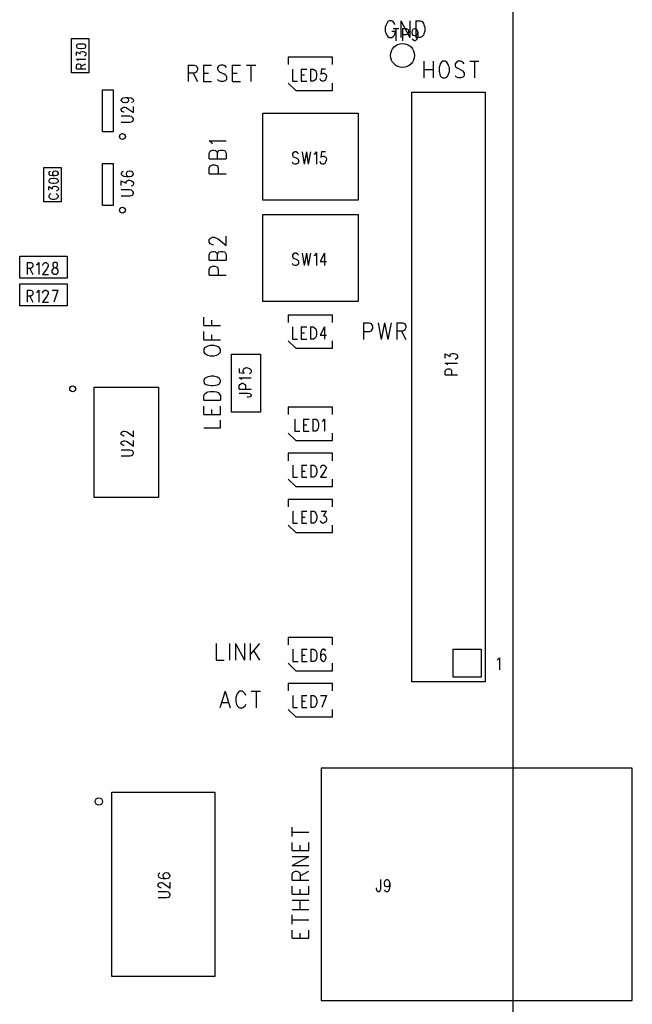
# Model space of a CAD drawing. Extents: x 11.9 to 28.1, y 10.8 to 21.2.
# Tile 27 of 39: x 22.1 to 23.8, y 17 to 19.6. Entities that reach past the tile are written whole.
import ezdxf

# ---------------------------------------------------------------- set-up
doc = ezdxf.new("R2010")
doc.units = 0
doc.header["$MEASUREMENT"] = 0
doc.layers.add('LAYNR1', color=2, linetype='Continuous')

msp = doc.modelspace()

# ---------------------------------------------------------------- linework, layer by layer
at = {"layer": 'LAYNR1', "color": 7}
for points in [[(23.448, 14.641), (23.448, 20.041)], [(23.103, 19.624), (23.101, 19.618), (23.101, 19.607)], [(23.128, 19.624), (23.126, 19.628), (23.122, 19.633), (23.119, 19.635), (23.112, 19.635), (23.108, 19.633), (23.105, 19.628), (23.103, 19.624)], [(23.143, 19.635), (23.143, 19.59)], [(23.143, 19.635), (23.168, 19.59)], [(23.168, 19.635), (23.168, 19.59)], [(23.184, 19.635), (23.184, 19.59)], [(23.184, 19.635), (23.196, 19.635), (23.201, 19.633), (23.205, 19.628), (23.206, 19.624)], [(23.206, 19.624), (23.208, 19.618), (23.208, 19.607)], [(23.101, 19.607), (23.103, 19.6), (23.105, 19.596), (23.108, 19.592), (23.112, 19.59)], [(23.112, 19.59), (23.119, 19.59)], [(23.119, 19.59), (23.122, 19.592), (23.126, 19.596), (23.128, 19.6), (23.128, 19.607)], [(23.119, 19.607), (23.128, 19.607)], [(23.122, 19.614), (23.138, 19.614)], [(23.13, 19.614), (23.13, 19.581)], [(23.148, 19.614), (23.148, 19.581)], [(23.148, 19.614), (23.158, 19.614), (23.161, 19.612), (23.163, 19.611), (23.164, 19.608), (23.164, 19.603), (23.163, 19.6), (23.161, 19.598), (23.158, 19.597), (23.148, 19.597)], [(23.189, 19.603), (23.188, 19.598), (23.185, 19.595), (23.182, 19.594), (23.181, 19.594), (23.177, 19.595), (23.175, 19.598), (23.174, 19.603), (23.174, 19.604), (23.175, 19.609), (23.177, 19.612), (23.181, 19.614), (23.182, 19.614), (23.185, 19.612), (23.188, 19.609), (23.189, 19.603), (23.189, 19.595), (23.188, 19.588), (23.185, 19.583), (23.182, 19.581), (23.18, 19.581), (23.176, 19.583), (23.175, 19.586)], [(23.196, 19.59), (23.184, 19.59)], [(23.208, 19.607), (23.206, 19.6), (23.205, 19.596), (23.201, 19.592), (23.196, 19.59)], [(22.283, 19.561), (22.287, 19.562), (22.288, 19.565), (22.288, 19.567), (22.287, 19.57), (22.283, 19.572), (22.277, 19.572), (22.273, 19.572), (22.267, 19.572), (22.263, 19.57), (22.262, 19.567), (22.262, 19.565)], [(22.262, 19.565), (22.263, 19.562), (22.267, 19.561)], [(22.262, 19.541), (22.262, 19.551)], [(22.262, 19.551), (22.272, 19.545), (22.272, 19.548), (22.273, 19.55), (22.274, 19.551)], [(22.267, 19.561), (22.273, 19.56), (22.277, 19.56), (22.283, 19.561)], [(22.274, 19.551), (22.278, 19.552), (22.28, 19.552), (22.284, 19.551)], [(22.287, 19.541), (22.285, 19.54), (22.283, 19.539)], [(22.284, 19.551), (22.287, 19.549), (22.288, 19.546), (22.288, 19.543), (22.287, 19.541)], [(22.958, 19.536), (22.837, 19.536)], [(22.837, 19.536), (22.837, 19.516)], [(22.958, 19.516), (22.958, 19.536)], [(22.267, 19.526), (22.266, 19.528), (22.262, 19.531)], [(22.262, 19.531), (22.288, 19.531)], [(22.262, 19.505), (22.262, 19.513), (22.263, 19.516), (22.265, 19.517), (22.267, 19.518), (22.269, 19.518), (22.272, 19.517), (22.273, 19.516), (22.274, 19.513), (22.274, 19.505)], [(22.274, 19.512), (22.288, 19.518)], [(22.566, 19.515), (22.566, 19.47)], [(22.566, 19.515), (22.582, 19.515), (22.587, 19.513), (22.589, 19.511), (22.591, 19.506), (22.591, 19.502), (22.589, 19.498), (22.587, 19.496), (22.582, 19.493), (22.566, 19.493)], [(22.607, 19.515), (22.607, 19.47)], [(22.607, 19.515), (22.629, 19.515)], [(22.67, 19.508), (22.666, 19.513), (22.661, 19.515), (22.654, 19.515), (22.649, 19.513), (22.645, 19.508), (22.645, 19.504)], [(22.685, 19.515), (22.685, 19.47)], [(22.685, 19.515), (22.708, 19.515)], [(22.724, 19.515), (22.749, 19.515)], [(22.736, 19.515), (22.736, 19.47)], [(23.206, 19.525), (23.206, 19.48)], [(23.231, 19.525), (23.231, 19.48)], [(23.249, 19.514), (23.247, 19.508), (23.247, 19.497)], [(23.257, 19.525), (23.254, 19.523), (23.25, 19.518), (23.249, 19.514)], [(23.273, 19.514), (23.271, 19.518), (23.268, 19.523), (23.264, 19.525), (23.257, 19.525)], [(23.275, 19.497), (23.275, 19.508), (23.273, 19.514)], [(23.315, 19.518), (23.312, 19.523), (23.306, 19.525), (23.299, 19.525), (23.294, 19.523), (23.291, 19.518), (23.291, 19.514)], [(23.291, 19.514), (23.292, 19.51), (23.294, 19.508), (23.298, 19.506), (23.308, 19.501), (23.312, 19.499), (23.313, 19.497)], [(23.331, 19.525), (23.355, 19.525)], [(23.343, 19.525), (23.343, 19.48)], [(22.262, 19.505), (22.288, 19.505)], [(22.579, 19.493), (22.591, 19.47)], [(22.607, 19.493), (22.621, 19.493)], [(22.645, 19.504), (22.647, 19.5), (22.649, 19.498), (22.652, 19.496), (22.663, 19.491), (22.666, 19.489), (22.668, 19.487)], [(22.668, 19.487), (22.67, 19.483), (22.67, 19.476), (22.666, 19.472), (22.661, 19.47)], [(22.685, 19.493), (22.699, 19.493)], [(22.849, 19.504), (22.849, 19.471), (22.863, 19.471)], [(22.873, 19.504), (22.873, 19.471)], [(22.873, 19.504), (22.888, 19.504)], [(22.873, 19.488), (22.882, 19.488)], [(22.898, 19.504), (22.898, 19.471)], [(22.898, 19.504), (22.906, 19.504), (22.909, 19.502), (22.912, 19.499), (22.913, 19.496), (22.914, 19.491), (22.914, 19.484), (22.913, 19.479), (22.912, 19.476), (22.909, 19.473), (22.906, 19.471), (22.898, 19.471)], [(22.939, 19.504), (22.928, 19.504), (22.926, 19.49), (22.928, 19.491), (22.931, 19.493), (22.934, 19.493), (22.938, 19.491), (22.94, 19.488), (22.941, 19.484), (22.94, 19.481), (22.939, 19.476), (22.937, 19.473), (22.933, 19.471), (22.93, 19.471), (22.926, 19.473), (22.925, 19.475), (22.924, 19.478)], [(23.206, 19.503), (23.231, 19.503)], [(23.247, 19.497), (23.249, 19.49), (23.25, 19.486), (23.254, 19.482), (23.257, 19.48)], [(23.264, 19.48), (23.268, 19.482), (23.271, 19.486), (23.273, 19.49), (23.275, 19.497)], [(23.299, 19.48), (23.294, 19.482), (23.291, 19.486)], [(23.313, 19.497), (23.315, 19.493), (23.315, 19.486), (23.312, 19.482), (23.306, 19.48)], [(22.607, 19.47), (22.629, 19.47)], [(22.654, 19.47), (22.649, 19.472), (22.645, 19.476)], [(22.661, 19.47), (22.654, 19.47)], [(22.685, 19.47), (22.708, 19.47)], [(22.837, 19.466), (22.858, 19.446)], [(22.873, 19.471), (22.888, 19.471)], [(22.958, 19.446), (22.958, 19.466)], [(23.257, 19.48), (23.264, 19.48)], [(23.306, 19.48), (23.299, 19.48)], [(22.333, 19.334), (22.333, 19.448)], [(22.333, 19.448), (22.362, 19.448)], [(22.362, 19.448), (22.362, 19.334)], [(22.858, 19.446), (22.958, 19.446)], [(23.173, 17.841), (23.173, 19.441)], [(23.173, 19.441), (23.372, 19.441)], [(23.372, 19.441), (23.372, 17.841)], [(22.395, 19.427), (22.403, 19.427)], [(22.403, 19.427), (22.411, 19.426), (22.415, 19.423), (22.417, 19.42), (22.417, 19.418), (22.415, 19.414)], [(22.415, 19.414), (22.412, 19.413)], [(22.386, 19.389), (22.384, 19.392), (22.384, 19.396), (22.386, 19.398), (22.388, 19.4), (22.391, 19.401), (22.394, 19.401), (22.397, 19.4), (22.401, 19.397), (22.417, 19.386), (22.417, 19.402)], [(22.384, 19.36), (22.407, 19.36), (22.412, 19.361), (22.415, 19.363), (22.417, 19.367), (22.417, 19.369), (22.415, 19.372), (22.412, 19.375), (22.407, 19.376), (22.384, 19.376)], [(22.392, 19.387), (22.391, 19.387), (22.388, 19.388), (22.386, 19.389)], [(22.362, 19.334), (22.333, 19.334)], [(22.63, 19.304), (22.623, 19.309)], [(22.623, 19.309), (22.669, 19.309)], [(22.632, 19.3), (22.63, 19.304)], [(22.623, 19.276), (22.625, 19.281)], [(22.623, 19.26), (22.623, 19.276)], [(22.625, 19.281), (22.628, 19.283)], [(22.628, 19.283), (22.632, 19.284)], [(22.632, 19.284), (22.636, 19.284)], [(22.636, 19.284), (22.64, 19.283)], [(22.64, 19.283), (22.643, 19.281)], [(22.643, 19.281), (22.645, 19.276)], [(22.645, 19.276), (22.647, 19.281)], [(22.645, 19.26), (22.645, 19.276)], [(22.647, 19.281), (22.649, 19.283)], [(22.649, 19.283), (22.653, 19.284)], [(22.653, 19.284), (22.66, 19.284)], [(22.66, 19.284), (22.664, 19.283)], [(22.664, 19.283), (22.666, 19.281)], [(22.666, 19.281), (22.669, 19.276)], [(22.669, 19.276), (22.669, 19.26)], [(22.865, 19.274), (22.863, 19.277), (22.859, 19.279), (22.855, 19.279), (22.851, 19.277), (22.849, 19.274), (22.849, 19.271), (22.85, 19.268), (22.851, 19.266), (22.854, 19.265), (22.861, 19.262), (22.863, 19.26), (22.864, 19.259), (22.865, 19.256), (22.865, 19.251), (22.863, 19.248), (22.859, 19.246), (22.855, 19.246), (22.851, 19.248), (22.849, 19.251)], [(22.875, 19.279), (22.881, 19.246)], [(22.887, 19.279), (22.881, 19.246)], [(22.887, 19.279), (22.892, 19.246)], [(22.898, 19.279), (22.892, 19.246)], [(22.908, 19.273), (22.911, 19.274), (22.914, 19.279), (22.914, 19.246)], [(22.939, 19.279), (22.928, 19.279), (22.926, 19.265), (22.928, 19.266), (22.931, 19.268), (22.934, 19.268), (22.938, 19.266), (22.94, 19.263), (22.941, 19.259), (22.94, 19.256), (22.939, 19.251), (22.937, 19.248), (22.933, 19.246), (22.93, 19.246), (22.926, 19.248), (22.925, 19.25), (22.924, 19.253)], [(22.333, 19.134), (22.333, 19.248)], [(22.333, 19.248), (22.362, 19.248)], [(22.362, 19.248), (22.362, 19.134)], [(22.623, 19.26), (22.669, 19.26)], [(22.625, 19.241), (22.628, 19.242)], [(22.628, 19.242), (22.632, 19.244)], [(22.632, 19.244), (22.638, 19.244)], [(22.638, 19.244), (22.643, 19.242)], [(22.643, 19.242), (22.645, 19.241)], [(22.191, 19.226), (22.188, 19.225), (22.187, 19.222), (22.187, 19.22), (22.188, 19.217), (22.192, 19.216)], [(22.192, 19.216), (22.198, 19.215), (22.204, 19.215), (22.209, 19.216)], [(22.201, 19.226), (22.198, 19.224), (22.197, 19.221), (22.197, 19.22), (22.198, 19.217), (22.201, 19.216)], [(22.209, 19.226), (22.205, 19.227), (22.204, 19.227), (22.201, 19.226)], [(22.201, 19.216), (22.204, 19.215)], [(22.209, 19.216), (22.212, 19.217), (22.213, 19.22), (22.213, 19.221), (22.212, 19.224), (22.209, 19.226)], [(22.389, 19.226), (22.386, 19.225), (22.384, 19.221), (22.384, 19.219), (22.386, 19.216), (22.391, 19.213), (22.398, 19.212), (22.406, 19.212), (22.412, 19.213), (22.415, 19.216), (22.417, 19.219), (22.417, 19.22), (22.415, 19.223), (22.412, 19.226), (22.407, 19.227)], [(22.406, 19.227), (22.401, 19.226), (22.398, 19.223), (22.397, 19.22), (22.397, 19.219), (22.398, 19.216), (22.401, 19.213), (22.406, 19.212)], [(22.407, 19.227), (22.406, 19.227)], [(22.623, 19.235), (22.625, 19.241)], [(22.623, 19.22), (22.623, 19.235)], [(22.623, 19.22), (22.669, 19.22)], [(22.645, 19.241), (22.647, 19.235)], [(22.647, 19.235), (22.647, 19.22)], [(22.187, 19.199), (22.188, 19.197), (22.192, 19.195), (22.198, 19.194), (22.202, 19.194), (22.208, 19.195), (22.212, 19.197), (22.213, 19.199), (22.213, 19.201), (22.212, 19.204), (22.208, 19.206)], [(22.192, 19.206), (22.188, 19.204), (22.187, 19.201), (22.187, 19.199)], [(22.208, 19.206), (22.202, 19.207), (22.198, 19.207), (22.192, 19.206)], [(22.384, 19.188), (22.384, 19.201), (22.397, 19.194), (22.397, 19.197), (22.398, 19.2), (22.4, 19.201), (22.404, 19.202)], [(22.404, 19.202), (22.407, 19.202)], [(22.407, 19.202), (22.412, 19.201), (22.415, 19.198), (22.417, 19.195), (22.417, 19.192), (22.415, 19.188), (22.414, 19.187), (22.411, 19.186)], [(22.187, 19.175), (22.187, 19.185), (22.197, 19.179), (22.197, 19.182), (22.198, 19.184), (22.199, 19.185), (22.203, 19.186)], [(22.193, 19.165), (22.191, 19.164), (22.188, 19.162), (22.187, 19.16), (22.187, 19.157), (22.188, 19.155), (22.191, 19.153), (22.193, 19.152), (22.197, 19.151), (22.203, 19.151), (22.207, 19.152), (22.209, 19.153), (22.212, 19.155), (22.213, 19.157), (22.213, 19.16), (22.212, 19.162), (22.209, 19.164), (22.207, 19.165)], [(22.203, 19.186), (22.205, 19.186)], [(22.205, 19.186), (22.209, 19.185), (22.212, 19.183), (22.213, 19.18), (22.213, 19.177), (22.212, 19.175), (22.21, 19.174), (22.208, 19.173)], [(22.384, 19.16), (22.407, 19.16), (22.412, 19.161), (22.415, 19.163), (22.417, 19.167), (22.417, 19.169), (22.415, 19.172), (22.412, 19.175), (22.407, 19.176), (22.384, 19.176)], [(22.362, 19.134), (22.333, 19.134)], [(22.623, 19.041), (22.625, 19.044)], [(22.623, 19.034), (22.623, 19.041)], [(22.625, 19.03), (22.623, 19.034)], [(22.625, 19.044), (22.628, 19.046)], [(22.628, 19.029), (22.625, 19.03)], [(22.628, 19.046), (22.632, 19.048)], [(22.632, 19.027), (22.628, 19.029)], [(22.632, 19.048), (22.636, 19.048)], [(22.636, 19.048), (22.64, 19.046)], [(22.64, 19.046), (22.647, 19.043)], [(22.647, 19.043), (22.669, 19.025)], [(22.669, 19.025), (22.669, 19.05)], [(22.623, 19.001), (22.625, 19.006)], [(22.625, 19.006), (22.628, 19.008)], [(22.628, 19.008), (22.632, 19.009)], [(22.634, 19.027), (22.632, 19.027)], [(22.632, 19.009), (22.636, 19.009)], [(22.636, 19.009), (22.64, 19.008)], [(22.64, 19.008), (22.643, 19.006)], [(22.643, 19.006), (22.645, 19.001)], [(22.645, 19.001), (22.647, 19.006)], [(22.647, 19.006), (22.649, 19.008)], [(22.649, 19.008), (22.653, 19.009)], [(22.653, 19.009), (22.66, 19.009)], [(22.66, 19.009), (22.664, 19.008)], [(22.664, 19.008), (22.666, 19.006)], [(22.666, 19.006), (22.669, 19.001)], [(22.865, 18.999), (22.863, 19.002), (22.859, 19.004), (22.855, 19.004), (22.851, 19.002), (22.849, 18.999), (22.849, 18.996), (22.85, 18.993), (22.851, 18.991), (22.854, 18.99), (22.861, 18.987), (22.863, 18.985), (22.864, 18.984), (22.865, 18.981), (22.865, 18.976), (22.863, 18.973), (22.859, 18.971), (22.855, 18.971), (22.851, 18.973), (22.849, 18.976)], [(22.875, 19.004), (22.881, 18.971)], [(22.887, 19.004), (22.881, 18.971)], [(22.887, 19.004), (22.892, 18.971)], [(22.898, 19.004), (22.892, 18.971)], [(22.908, 18.998), (22.911, 18.999), (22.914, 19.004), (22.914, 18.971)], [(22.936, 19.004), (22.924, 18.982), (22.941, 18.982)], [(22.936, 19.004), (22.936, 18.971)], [(22.108, 18.996), (22.237, 18.996)], [(22.108, 18.936), (22.108, 18.996)], [(22.128, 18.979), (22.128, 18.946)], [(22.128, 18.979), (22.138, 18.979), (22.142, 18.977), (22.143, 18.976), (22.144, 18.973), (22.144, 18.969), (22.143, 18.966), (22.142, 18.965), (22.138, 18.963), (22.128, 18.963)], [(22.154, 18.973), (22.157, 18.974), (22.16, 18.979), (22.16, 18.946)], [(22.171, 18.971), (22.171, 18.973), (22.173, 18.976), (22.174, 18.977), (22.176, 18.979), (22.18, 18.979), (22.183, 18.977), (22.184, 18.976), (22.185, 18.973), (22.185, 18.969), (22.184, 18.966), (22.182, 18.962), (22.17, 18.946), (22.186, 18.946)], [(22.237, 18.996), (22.237, 18.936)], [(22.623, 18.985), (22.623, 19.001)], [(22.623, 18.985), (22.669, 18.985)], [(22.645, 18.985), (22.645, 19.001)], [(22.669, 19.001), (22.669, 18.985)], [(22.136, 18.963), (22.144, 18.946)], [(22.623, 18.96), (22.625, 18.966)], [(22.623, 18.945), (22.623, 18.96)], [(22.625, 18.966), (22.628, 18.967)], [(22.628, 18.967), (22.632, 18.969)], [(22.632, 18.969), (22.638, 18.969)], [(22.638, 18.969), (22.643, 18.967)], [(22.643, 18.967), (22.645, 18.966)], [(22.645, 18.966), (22.647, 18.96)], [(22.647, 18.96), (22.647, 18.945)], [(22.237, 18.936), (22.108, 18.936)], [(22.623, 18.945), (22.669, 18.945)], [(22.108, 18.921), (22.237, 18.921)], [(22.108, 18.861), (22.108, 18.921)], [(22.128, 18.904), (22.128, 18.871)], [(22.128, 18.904), (22.138, 18.904), (22.142, 18.902), (22.143, 18.901), (22.144, 18.898), (22.144, 18.894), (22.143, 18.891), (22.142, 18.89), (22.138, 18.888), (22.128, 18.888)], [(22.154, 18.898), (22.157, 18.899), (22.16, 18.904), (22.16, 18.871)], [(22.171, 18.896), (22.171, 18.898), (22.173, 18.901), (22.174, 18.902), (22.176, 18.904), (22.18, 18.904), (22.183, 18.902), (22.184, 18.901), (22.185, 18.898), (22.185, 18.894), (22.184, 18.891), (22.182, 18.887), (22.17, 18.871), (22.186, 18.871)], [(22.196, 18.904), (22.212, 18.904)], [(22.212, 18.904), (22.201, 18.871)], [(22.237, 18.921), (22.237, 18.861)], [(22.136, 18.888), (22.144, 18.871)], [(22.237, 18.861), (22.108, 18.861)], [(22.608, 18.808), (22.608, 18.831)], [(22.63, 18.808), (22.63, 18.822)], [(22.958, 18.836), (22.837, 18.836)], [(22.837, 18.836), (22.837, 18.816)], [(22.958, 18.816), (22.958, 18.836)], [(23.042, 18.815), (23.042, 18.77)], [(23.042, 18.815), (23.057, 18.815), (23.063, 18.813), (23.064, 18.811), (23.066, 18.806), (23.066, 18.8), (23.064, 18.795), (23.063, 18.793), (23.057, 18.791), (23.042, 18.791)], [(23.082, 18.815), (23.09, 18.77)], [(23.099, 18.815), (23.09, 18.77)], [(23.099, 18.815), (23.108, 18.77)], [(23.117, 18.815), (23.108, 18.77)], [(23.132, 18.815), (23.132, 18.77)], [(23.132, 18.815), (23.148, 18.815), (23.153, 18.813), (23.155, 18.811), (23.157, 18.806), (23.157, 18.802), (23.155, 18.798), (23.153, 18.795), (23.148, 18.793), (23.132, 18.793)], [(22.608, 18.808), (22.653, 18.808)], [(22.608, 18.769), (22.608, 18.792)], [(22.849, 18.804), (22.849, 18.771), (22.863, 18.771)], [(22.873, 18.804), (22.873, 18.771)], [(22.873, 18.804), (22.888, 18.804)], [(22.873, 18.788), (22.882, 18.788)], [(22.898, 18.804), (22.898, 18.771)], [(22.898, 18.804), (22.906, 18.804), (22.909, 18.802), (22.912, 18.799), (22.913, 18.796), (22.914, 18.791), (22.914, 18.784), (22.913, 18.779), (22.912, 18.776), (22.909, 18.773), (22.906, 18.771), (22.898, 18.771)], [(22.936, 18.804), (22.924, 18.782), (22.941, 18.782)], [(22.936, 18.804), (22.936, 18.771)], [(23.145, 18.793), (23.157, 18.77)], [(22.608, 18.769), (22.653, 18.769)], [(22.63, 18.769), (22.63, 18.783)], [(22.837, 18.766), (22.858, 18.746)], [(22.873, 18.771), (22.888, 18.771)], [(22.958, 18.746), (22.958, 18.766)], [(22.61, 18.747), (22.608, 18.743)], [(22.608, 18.743), (22.608, 18.736)], [(22.608, 18.736), (22.61, 18.733)], [(22.615, 18.75), (22.61, 18.747)], [(22.619, 18.752), (22.615, 18.75)], [(22.625, 18.754), (22.619, 18.752)], [(22.636, 18.754), (22.625, 18.754)], [(22.643, 18.752), (22.636, 18.754)], [(22.647, 18.75), (22.643, 18.752)], [(22.651, 18.747), (22.647, 18.75)], [(22.653, 18.743), (22.651, 18.747)], [(22.651, 18.733), (22.653, 18.736)], [(22.653, 18.736), (22.653, 18.743)], [(22.858, 18.746), (22.958, 18.746)], [(22.61, 18.733), (22.615, 18.729)], [(22.615, 18.729), (22.619, 18.727)], [(22.619, 18.727), (22.625, 18.726)], [(22.625, 18.726), (22.636, 18.726)], [(22.636, 18.726), (22.643, 18.727)], [(22.643, 18.727), (22.647, 18.729)], [(22.647, 18.729), (22.651, 18.733)], [(23.264, 18.719), (23.264, 18.731), (23.277, 18.724)], [(23.277, 18.724), (23.277, 18.728), (23.278, 18.73), (23.28, 18.731), (23.284, 18.732), (23.287, 18.732), (23.292, 18.731), (23.295, 18.729), (23.297, 18.726), (23.297, 18.722), (23.295, 18.719), (23.294, 18.718), (23.291, 18.716)], [(22.704, 18.691), (22.704, 18.68), (22.718, 18.679), (22.717, 18.68), (22.715, 18.683), (22.715, 18.687), (22.717, 18.69), (22.72, 18.693), (22.724, 18.694), (22.727, 18.693), (22.732, 18.691), (22.735, 18.689), (22.737, 18.686), (22.737, 18.682), (22.735, 18.679), (22.734, 18.678), (22.731, 18.677)], [(23.271, 18.701), (23.269, 18.703), (23.264, 18.706), (23.297, 18.706)], [(23.264, 18.674), (23.264, 18.685), (23.266, 18.688), (23.268, 18.689), (23.271, 18.69), (23.275, 18.69), (23.278, 18.689), (23.28, 18.688), (23.281, 18.685), (23.281, 18.674)], [(22.61, 18.664), (22.608, 18.659)], [(22.608, 18.659), (22.608, 18.656)], [(22.608, 18.656), (22.61, 18.65)], [(22.617, 18.668), (22.61, 18.664)], [(22.628, 18.67), (22.617, 18.668)], [(22.634, 18.67), (22.628, 18.67)], [(22.645, 18.668), (22.634, 18.67)], [(22.651, 18.664), (22.645, 18.668)], [(22.653, 18.659), (22.651, 18.664)], [(22.651, 18.65), (22.653, 18.656)], [(22.653, 18.656), (22.653, 18.659)], [(22.711, 18.661), (22.709, 18.663), (22.704, 18.666), (22.737, 18.666)], [(23.264, 18.674), (23.297, 18.674)], [(22.31, 18.341), (22.31, 18.641)], [(22.31, 18.641), (22.485, 18.641)], [(22.485, 18.641), (22.485, 18.341)], [(22.61, 18.65), (22.617, 18.647)], [(22.615, 18.626), (22.619, 18.628)], [(22.617, 18.647), (22.628, 18.645)], [(22.619, 18.628), (22.625, 18.629)], [(22.625, 18.629), (22.636, 18.629)], [(22.628, 18.645), (22.634, 18.645)], [(22.634, 18.645), (22.645, 18.647)], [(22.636, 18.629), (22.643, 18.628)], [(22.643, 18.628), (22.647, 18.626)], [(22.645, 18.647), (22.651, 18.65)], [(22.704, 18.635), (22.704, 18.645), (22.706, 18.648), (22.708, 18.649), (22.711, 18.651), (22.715, 18.651), (22.718, 18.649), (22.72, 18.648), (22.721, 18.645), (22.721, 18.635)], [(22.704, 18.635), (22.737, 18.635)], [(22.608, 18.617), (22.61, 18.622)], [(22.608, 18.605), (22.608, 18.617)], [(22.608, 18.605), (22.653, 18.605)], [(22.61, 18.622), (22.615, 18.626)], [(22.647, 18.626), (22.651, 18.622)], [(22.651, 18.622), (22.653, 18.617)], [(22.653, 18.617), (22.653, 18.605)], [(22.704, 18.624), (22.729, 18.624), (22.734, 18.623), (22.735, 18.622), (22.737, 18.62), (22.737, 18.618), (22.735, 18.615), (22.734, 18.614), (22.729, 18.613), (22.726, 18.613)], [(22.608, 18.566), (22.608, 18.589)], [(22.63, 18.566), (22.63, 18.58)], [(22.653, 18.566), (22.653, 18.589)], [(22.958, 18.586), (22.837, 18.586)], [(22.837, 18.586), (22.837, 18.566)], [(22.958, 18.566), (22.958, 18.586)], [(22.608, 18.566), (22.653, 18.566)], [(22.653, 18.53), (22.653, 18.551)], [(22.855, 18.554), (22.855, 18.521), (22.869, 18.521)], [(22.879, 18.554), (22.879, 18.521)], [(22.879, 18.554), (22.894, 18.554)], [(22.904, 18.554), (22.904, 18.521)], [(22.904, 18.554), (22.912, 18.554), (22.915, 18.552), (22.917, 18.549), (22.919, 18.546), (22.92, 18.541), (22.92, 18.534), (22.919, 18.529), (22.917, 18.526), (22.915, 18.523), (22.912, 18.521), (22.904, 18.521)], [(22.93, 18.548), (22.932, 18.549), (22.936, 18.554), (22.936, 18.521)], [(22.392, 18.508), (22.391, 18.508), (22.388, 18.509), (22.386, 18.51), (22.384, 18.512), (22.384, 18.517), (22.386, 18.519), (22.388, 18.52), (22.391, 18.521), (22.394, 18.521), (22.397, 18.52), (22.401, 18.518), (22.417, 18.507), (22.417, 18.522)], [(22.608, 18.53), (22.653, 18.53)], [(22.879, 18.538), (22.888, 18.538)], [(22.879, 18.521), (22.894, 18.521)], [(22.392, 18.482), (22.391, 18.482), (22.388, 18.483), (22.386, 18.484), (22.384, 18.486), (22.384, 18.491), (22.386, 18.493), (22.388, 18.494), (22.391, 18.495), (22.394, 18.495), (22.397, 18.494), (22.401, 18.492), (22.417, 18.48), (22.417, 18.496)], [(22.837, 18.516), (22.858, 18.496)], [(22.858, 18.496), (22.958, 18.496)], [(22.958, 18.496), (22.958, 18.516)], [(22.384, 18.454), (22.407, 18.454), (22.412, 18.455), (22.415, 18.458), (22.417, 18.461), (22.417, 18.463), (22.415, 18.467), (22.412, 18.469), (22.407, 18.47), (22.384, 18.47)], [(22.958, 18.461), (22.837, 18.461)], [(22.837, 18.461), (22.837, 18.441)], [(22.958, 18.441), (22.958, 18.461)], [(22.85, 18.429), (22.85, 18.396), (22.863, 18.396)], [(22.874, 18.429), (22.874, 18.396)], [(22.874, 18.429), (22.888, 18.429)], [(22.899, 18.429), (22.899, 18.396)], [(22.899, 18.429), (22.907, 18.429), (22.91, 18.427), (22.912, 18.424), (22.913, 18.421), (22.915, 18.416), (22.915, 18.409), (22.913, 18.404), (22.912, 18.401), (22.91, 18.398), (22.907, 18.396), (22.899, 18.396)], [(22.926, 18.421), (22.926, 18.423), (22.927, 18.426), (22.928, 18.427), (22.93, 18.429), (22.935, 18.429), (22.937, 18.427), (22.938, 18.426), (22.94, 18.423), (22.94, 18.419), (22.938, 18.416), (22.936, 18.412), (22.925, 18.396), (22.941, 18.396)], [(22.837, 18.391), (22.858, 18.371)], [(22.874, 18.413), (22.883, 18.413)], [(22.874, 18.396), (22.888, 18.396)], [(22.958, 18.371), (22.958, 18.391)], [(22.858, 18.371), (22.958, 18.371)], [(22.485, 18.341), (22.31, 18.341)], [(22.958, 18.336), (22.837, 18.336)], [(22.837, 18.336), (22.837, 18.316)], [(22.958, 18.316), (22.958, 18.336)], [(22.85, 18.304), (22.85, 18.271), (22.863, 18.271)], [(22.874, 18.304), (22.874, 18.271)], [(22.874, 18.304), (22.888, 18.304)], [(22.874, 18.288), (22.883, 18.288)], [(22.899, 18.304), (22.899, 18.271)], [(22.899, 18.304), (22.907, 18.304), (22.91, 18.302), (22.912, 18.299), (22.913, 18.296), (22.915, 18.291), (22.915, 18.284), (22.913, 18.279), (22.912, 18.276), (22.91, 18.273), (22.907, 18.271), (22.899, 18.271)], [(22.927, 18.304), (22.94, 18.304), (22.933, 18.291), (22.936, 18.291), (22.938, 18.29), (22.94, 18.288), (22.941, 18.284), (22.941, 18.281), (22.94, 18.276), (22.937, 18.273), (22.934, 18.271), (22.93, 18.271), (22.927, 18.273), (22.926, 18.275), (22.925, 18.278)], [(22.837, 18.266), (22.858, 18.246)], [(22.874, 18.271), (22.888, 18.271)], [(22.958, 18.246), (22.958, 18.266)], [(22.858, 18.246), (22.958, 18.246)], [(22.958, 17.961), (22.837, 17.961)], [(22.837, 17.961), (22.837, 17.941)], [(22.958, 17.941), (22.958, 17.961)], [(22.642, 17.945), (22.642, 17.9)], [(22.678, 17.945), (22.678, 17.9)], [(22.694, 17.945), (22.694, 17.9)], [(22.694, 17.945), (22.719, 17.9)], [(22.719, 17.945), (22.719, 17.9)], [(22.734, 17.945), (22.734, 17.9)], [(22.759, 17.945), (22.734, 17.915)], [(22.743, 17.926), (22.759, 17.9)], [(22.85, 17.929), (22.85, 17.896), (22.864, 17.896)], [(22.874, 17.929), (22.874, 17.896)], [(22.874, 17.929), (22.889, 17.929)], [(22.874, 17.913), (22.883, 17.913)], [(22.899, 17.929), (22.899, 17.896)], [(22.899, 17.929), (22.907, 17.929), (22.911, 17.927), (22.913, 17.924), (22.914, 17.921), (22.915, 17.916), (22.915, 17.909), (22.914, 17.904), (22.913, 17.901), (22.911, 17.898), (22.907, 17.896), (22.899, 17.896)], [(22.939, 17.924), (22.938, 17.927), (22.934, 17.929), (22.932, 17.929), (22.929, 17.927), (22.926, 17.923), (22.925, 17.915), (22.925, 17.907), (22.926, 17.901), (22.929, 17.898), (22.932, 17.896), (22.933, 17.896), (22.937, 17.898), (22.939, 17.901), (22.94, 17.906), (22.94, 17.907), (22.939, 17.912), (22.937, 17.915), (22.933, 17.916), (22.932, 17.916), (22.929, 17.915), (22.926, 17.912), (22.925, 17.907)], [(23.285, 17.853), (23.285, 17.929)], [(23.285, 17.929), (23.361, 17.929)], [(23.361, 17.929), (23.361, 17.853)], [(23.405, 17.9), (23.407, 17.901), (23.411, 17.906), (23.411, 17.873)], [(22.642, 17.9), (22.663, 17.9)], [(22.837, 17.891), (22.858, 17.871)], [(22.874, 17.896), (22.889, 17.896)], [(22.958, 17.871), (22.958, 17.891)], [(22.858, 17.871), (22.958, 17.871)], [(23.361, 17.853), (23.285, 17.853)], [(22.958, 17.836), (22.837, 17.836)], [(22.837, 17.836), (22.837, 17.816)], [(22.958, 17.816), (22.958, 17.836)], [(23.372, 17.841), (23.173, 17.841)], [(22.666, 17.815), (22.652, 17.77)], [(22.666, 17.815), (22.68, 17.77)], [(22.697, 17.804), (22.695, 17.798), (22.695, 17.787)], [(22.722, 17.804), (22.72, 17.808), (22.716, 17.813), (22.713, 17.815), (22.706, 17.815), (22.702, 17.813), (22.699, 17.808), (22.697, 17.804)], [(22.737, 17.815), (22.762, 17.815)], [(22.75, 17.815), (22.75, 17.77)], [(22.85, 17.804), (22.85, 17.771), (22.863, 17.771)], [(22.874, 17.804), (22.874, 17.771)], [(22.874, 17.804), (22.888, 17.804)], [(22.899, 17.804), (22.899, 17.771)], [(22.899, 17.804), (22.907, 17.804), (22.91, 17.802), (22.912, 17.799), (22.913, 17.796), (22.915, 17.791), (22.915, 17.784), (22.913, 17.779), (22.912, 17.776), (22.91, 17.773), (22.907, 17.771), (22.899, 17.771)], [(22.925, 17.804), (22.941, 17.804)], [(22.941, 17.804), (22.929, 17.771)], [(22.657, 17.785), (22.674, 17.785)], [(22.695, 17.787), (22.697, 17.78), (22.699, 17.776), (22.702, 17.772), (22.706, 17.77)], [(22.713, 17.77), (22.716, 17.772), (22.72, 17.776), (22.722, 17.78)], [(22.874, 17.788), (22.883, 17.788)], [(22.706, 17.77), (22.713, 17.77)], [(22.837, 17.766), (22.858, 17.746)], [(22.858, 17.746), (22.958, 17.746)], [(22.874, 17.771), (22.888, 17.771)], [(22.958, 17.746), (22.958, 17.766)], [(23.772, 17.606), (22.927, 17.606)], [(22.927, 17.606), (22.927, 16.976)], [(23.772, 16.976), (23.772, 17.606)], [(22.358, 17.041), (22.358, 17.541)], [(22.358, 17.541), (22.638, 17.541)], [(22.638, 17.541), (22.638, 17.041)], [(22.848, 17.421), (22.848, 17.446)], [(22.848, 17.433), (22.893, 17.433)], [(22.848, 17.383), (22.848, 17.405)], [(22.893, 17.383), (22.893, 17.405)], [(22.848, 17.383), (22.893, 17.383)], [(22.87, 17.383), (22.87, 17.397)], [(22.848, 17.342), (22.893, 17.367)], [(22.848, 17.367), (22.893, 17.367)], [(22.489, 17.321), (22.486, 17.32), (22.484, 17.316), (22.484, 17.314), (22.486, 17.311), (22.491, 17.308), (22.498, 17.307), (22.506, 17.307), (22.512, 17.308), (22.515, 17.311), (22.517, 17.314), (22.517, 17.315), (22.515, 17.318), (22.512, 17.321), (22.507, 17.322)], [(22.506, 17.322), (22.501, 17.321), (22.498, 17.318), (22.497, 17.315), (22.497, 17.314), (22.498, 17.311), (22.501, 17.308), (22.506, 17.307)], [(22.507, 17.322), (22.506, 17.322)], [(22.848, 17.342), (22.893, 17.342)], [(22.848, 17.318), (22.85, 17.323)], [(22.848, 17.302), (22.848, 17.318)], [(22.85, 17.323), (22.853, 17.325)], [(22.853, 17.325), (22.857, 17.327)], [(22.857, 17.327), (22.861, 17.327)], [(22.861, 17.327), (22.865, 17.325)], [(22.865, 17.325), (22.868, 17.323)], [(22.868, 17.323), (22.87, 17.318)], [(22.87, 17.314), (22.893, 17.327)], [(22.87, 17.318), (22.87, 17.302)], [(22.486, 17.284), (22.484, 17.287), (22.484, 17.291), (22.486, 17.293), (22.488, 17.295), (22.491, 17.296), (22.494, 17.296), (22.497, 17.295), (22.501, 17.292), (22.517, 17.281), (22.517, 17.297)], [(22.848, 17.302), (22.893, 17.302)], [(23.088, 17.304), (23.088, 17.279), (23.087, 17.275), (23.086, 17.273), (23.084, 17.271), (23.082, 17.271), (23.079, 17.273), (23.078, 17.275), (23.077, 17.279), (23.077, 17.282)], [(23.113, 17.293), (23.112, 17.288), (23.11, 17.285), (23.107, 17.284), (23.105, 17.284), (23.102, 17.285), (23.1, 17.288), (23.099, 17.293), (23.099, 17.294), (23.1, 17.299), (23.102, 17.302), (23.105, 17.304), (23.107, 17.304), (23.11, 17.302), (23.112, 17.299), (23.113, 17.293), (23.113, 17.285), (23.112, 17.278), (23.11, 17.273), (23.107, 17.271), (23.104, 17.271), (23.101, 17.273), (23.1, 17.276)], [(22.484, 17.255), (22.507, 17.255), (22.512, 17.256), (22.515, 17.258), (22.517, 17.262), (22.517, 17.264), (22.515, 17.267), (22.512, 17.27), (22.507, 17.271), (22.484, 17.271)], [(22.492, 17.282), (22.491, 17.282), (22.488, 17.283), (22.486, 17.284)], [(22.848, 17.264), (22.848, 17.286)], [(22.87, 17.264), (22.87, 17.278)], [(22.893, 17.264), (22.893, 17.286)], [(22.848, 17.264), (22.893, 17.264)], [(22.848, 17.248), (22.893, 17.248)], [(22.87, 17.223), (22.87, 17.248)], [(22.848, 17.223), (22.893, 17.223)], [(22.848, 17.183), (22.848, 17.208)], [(22.848, 17.195), (22.893, 17.195)], [(22.848, 17.145), (22.848, 17.167)], [(22.87, 17.145), (22.87, 17.159)], [(22.893, 17.145), (22.893, 17.167)], [(22.848, 17.145), (22.893, 17.145)], [(22.638, 17.041), (22.358, 17.041)], [(22.927, 16.976), (23.772, 16.976)]]:
    msp.add_lwpolyline(points, dxfattribs=at)
for points in [[(22.296, 19.587), (22.296, 19.494), (22.249, 19.494), (22.249, 19.587), (22.296, 19.587)], [(22.395, 19.427), (22.4, 19.426), (22.403, 19.423), (22.404, 19.42), (22.404, 19.419), (22.403, 19.416), (22.4, 19.413), (22.395, 19.412), (22.394, 19.412), (22.389, 19.413), (22.386, 19.416), (22.384, 19.419), (22.384, 19.42), (22.386, 19.423), (22.389, 19.426), (22.395, 19.427)], [(23.027, 19.148), (22.768, 19.148), (22.768, 19.384), (23.027, 19.384), (23.027, 19.148)], [(22.174, 19.144), (22.174, 19.237), (22.221, 19.237), (22.221, 19.144), (22.174, 19.144)], [(23.027, 18.873), (22.768, 18.873), (22.768, 19.109), (23.027, 19.109), (23.027, 18.873)], [(22.202, 18.979), (22.199, 18.977), (22.198, 18.974), (22.198, 18.971), (22.199, 18.968), (22.201, 18.966), (22.205, 18.965), (22.209, 18.963), (22.211, 18.96), (22.212, 18.957), (22.212, 18.953), (22.211, 18.95), (22.21, 18.948), (22.207, 18.946), (22.202, 18.946), (22.199, 18.948), (22.198, 18.95), (22.196, 18.953), (22.196, 18.957), (22.198, 18.96), (22.2, 18.963), (22.203, 18.965), (22.208, 18.966), (22.21, 18.968), (22.211, 18.971), (22.211, 18.974), (22.21, 18.977), (22.207, 18.979), (22.202, 18.979)], [(22.762, 18.73), (22.762, 18.573), (22.683, 18.573), (22.683, 18.73), (22.762, 18.73)]]:
    msp.add_lwpolyline(points, close=True, dxfattribs=at)
for centre, radius in [((23.148, 19.541), 0.0325), ((22.387, 19.321), 0.008), ((22.387, 19.121), 0.008), ((22.252, 18.636), 0.008), ((22.323, 17.516), 0.01)]:
    msp.add_circle(centre, radius, dxfattribs=at)

doc.saveas('drawing.dxf')
